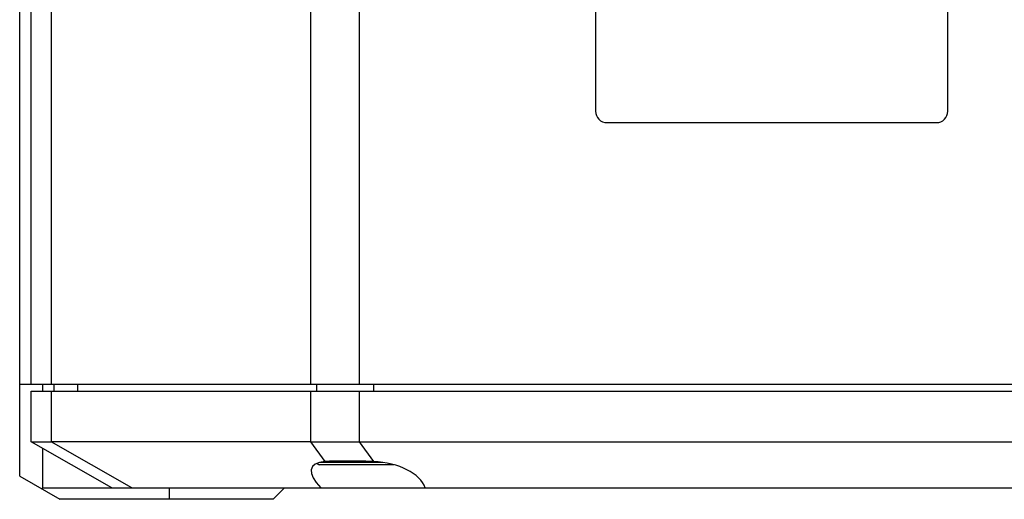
# Model space of a CAD drawing. Header units: millimetres. Extents: x 139 to 470, y 107 to 343.
# Tile 11 of 20: x 250 to 261, y 308 to 313. Entities that reach past the tile are written whole.
import ezdxf

# ---------------------------------------------------------------- set-up
doc = ezdxf.new("R2010")
doc.units = ezdxf.units.MM
doc.header["$LTSCALE"] = 32.67
doc.layers.add('00_COMPONENTS', color=7, linetype='CONTINUOUS')

msp = doc.modelspace()

# ---------------------------------------------------------------- linework, layer by layer
at = {"layer": '00_COMPONENTS', "color": 7}
for p, q in [((250.0281, 308.2305), (250.0281, 322.2305)), ((250.1531, 309.2305), (250.1531, 321.8555)), ((256.2781, 318.268), (256.2781, 312.193)), ((260.1031, 312.193), (260.1031, 317.6912)), ((256.4031, 312.068), (259.9781, 312.068)), ((250.0281, 309.2305), (270.8223, 309.2305)), ((250.2781, 309.1555), (250.2781, 309.2305)), ((250.4031, 309.1555), (250.4031, 309.2305)), ((250.1531, 308.6055), (250.1531, 309.1555)), ((250.1531, 309.1555), (270.7958, 309.1555)), ((251.0281, 308.1055), (250.1531, 308.6055)), ((253.1834, 308.6055), (250.3728, 308.6055)), ((253.7138, 308.6055), (268.7174, 308.6055)), ((250.2781, 308.1055), (250.2781, 308.534)), ((254.0897, 308.3555), (253.2804, 308.3555)), ((250.0281, 308.2305), (250.4656, 307.9805)), ((250.2667, 308.0941), (250.2781, 308.1055)), ((250.2781, 308.1055), (254.4272, 308.1055)), ((252.7781, 307.9805), (252.9031, 308.1055)), ((254.4297, 308.1055), (270.4895, 308.1055)), ((252.7781, 307.9805), (250.4656, 307.9805))]:
    msp.add_line(p, q, dxfattribs=at)
at = {"layer": '00_COMPONENTS', "color": 4}
for p, q in [((250.3728, 309.2305), (250.3728, 321.8555)), ((253.1834, 321.8555), (253.1834, 309.2305)), ((253.7138, 321.8555), (253.7138, 309.2305)), ((250.6594, 309.1555), (250.6594, 309.2305)), ((253.2504, 309.2305), (253.2504, 309.1555)), ((253.8691, 309.2305), (253.8691, 309.1555)), ((250.3728, 308.6055), (250.3728, 309.1555)), ((253.1834, 309.1555), (253.1834, 308.6055)), ((253.7138, 309.1555), (253.7138, 308.6055)), ((251.2461, 308.1055), (250.3711, 308.6055)), ((253.1851, 308.6055), (253.3413, 308.39)), ((253.7114, 308.6055), (253.8675, 308.39)), ((253.9692, 308.3805), (253.2813, 308.3805)), ((251.6531, 307.9805), (251.6531, 308.1055))]:
    msp.add_line(p, q, dxfattribs=at)
at = {"layer": '00_COMPONENTS', "color": 7}
for centre, radius, start, end in [((256.4031, 312.193), 0.125, 180, 270), ((259.9781, 312.193), 0.125, 270, 360), ((253.2798, 308.3805), 0.025, 199.73645, 270), ((253.6872, 304.4527), 3.9414, 87.3782, 88.10873)]:
    msp.add_arc(centre, radius, start, end, dxfattribs=at)
for centre, major_axis, ratio, start_param, end_param in [((250.9031, 308.1769), (0.7407, -0.3469), 0.3397624, 2.5140023, 2.5171988), ((253.7138, 308.1769), (0.7407, -0.3469), 0.3397624, 2.5108058, 2.5140023), ((253.7138, 308.1769), (0.75, 0), 0.5714286, 1.5707963, 1.5739928), ((253.8173, 308.034), (0.6172, -0.2891), 0.3397624, 2.5944324, 3.8834407), ((253.8173, 308.034), (0.625, 0), 0.5714286, 6.4845432, 7.7735515)]:
    msp.add_ellipse(centre, major_axis=major_axis, ratio=ratio, start_param=start_param, end_param=end_param, dxfattribs=at)
for points, knots in [([(250.1531, 308.6055), (250.1534, 308.6053), (250.1542, 308.6054), (250.1554, 308.6052), (250.1579, 308.6051), (250.162, 308.6049), (250.1683, 308.6047), (250.1764, 308.6045), (250.1861, 308.6044), (250.1976, 308.6043), (250.2162, 308.6043), (250.2435, 308.6044), (250.2808, 308.6048), (250.324, 308.6052), (250.3548, 308.6054), (250.3711, 308.6055)], [0, 0, 0, 0, 0.0046413, 0.0100162, 0.0174231, 0.038313, 0.0672597, 0.1041946, 0.1490315, 0.201666, 0.2619749, 0.4050319, 0.5768525, 0.7758046, 1, 1, 1, 1]), ([(253.1851, 308.6055), (253.2228, 308.6054), (253.3033, 308.6046), (253.4787, 308.6039), (253.6165, 308.6053), (253.7114, 308.6055)], [0, 0, 0, 0, 0.2146427, 0.459149, 1, 1, 1, 1]), ([(253.8173, 308.392), (253.7726, 308.3935), (253.6852, 308.3951), (253.5592, 308.3957), (253.4452, 308.3947), (253.3739, 308.3923), (253.3413, 308.39)], [0, 0, 0, 0, 0.281966, 0.5507738, 0.7938736, 1, 1, 1, 1])]:
    msp.add_open_spline(points, degree=3, knots=knots, dxfattribs=at)

doc.saveas('drawing.dxf')
